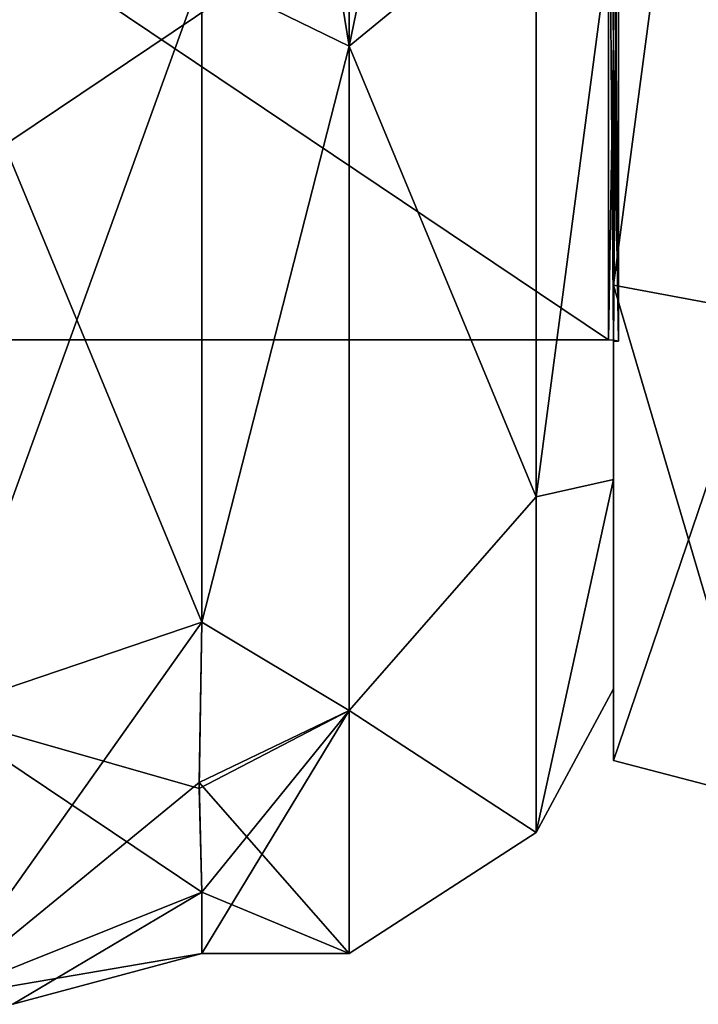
# Model space of a CAD drawing. Extents: x -23 to 700, y -1799 to -1.
# Tile 201 of 212: x 682 to 691, y -53 to -40. Entities that reach past the tile are written whole.
import ezdxf

# ---------------------------------------------------------------- set-up
doc = ezdxf.new("R2010")
doc.units = 0
doc.header["$LTSCALE"] = 67.568058
for name, color, linetype in [('1653', 7, 'CONTINUOUS'), ('1655', 7, 'CONTINUOUS'), ('1656', 7, 'CONTINUOUS'), ('1659', 7, 'CONTINUOUS'), ('1660', 7, 'CONTINUOUS'), ('1663', 7, 'CONTINUOUS'), ('1664', 7, 'CONTINUOUS'), ('1835', 7, 'CONTINUOUS'), ('1836', 7, 'CONTINUOUS'), ('835', 7, 'CONTINUOUS'), ('837', 7, 'CONTINUOUS'), ('867', 7, 'CONTINUOUS'), ('868', 7, 'CONTINUOUS'), ('869', 7, 'CONTINUOUS'), ('870', 7, 'CONTINUOUS'), ('871', 7, 'CONTINUOUS'), ('875', 7, 'CONTINUOUS')]:
    doc.layers.add(name, color=color, linetype=linetype)

msp = doc.modelspace()

# ---------------------------------------------------------------- linework, layer by layer
at = {"layer": '1653', "linetype": 'CONTINUOUS'}
for points in [[(690, -12.837, 15.164), (690, -20.05, 13.772), (690, -43.163, 15.164), (690, -12.837, 15.164)], [(690, -43.163, -15.164), (690, -35.95, -13.772), (690, -12.837, -15.164), (690, -43.163, -15.164)], [(690, -28, -21.444), (690, -43.163, -15.164), (690, -12.837, -15.164), (690, -28, -21.444)], [(690, -28, 21.444), (690, -12.837, 15.164), (690, -43.163, 15.164), (690, -28, 21.444)], [(690, -20.05, 13.772), (690, -35.95, 13.772), (690, -43.163, 15.164), (690, -20.05, 13.772)], [(690, -35.95, 13.772), (690, -43.902), (690, -43.163, 15.164), (690, -35.95, 13.772)], [(690, -43.902), (690, -35.95, -13.772), (690, -49.444), (690, -43.902)], [(690, -49.444), (690, -35.95, -13.772), (690, -43.163, -15.164), (690, -49.444)], [(690, -43.902), (690, -49.444), (690, -43.163, 15.164), (690, -43.902)]]:
    msp.add_3dface(points, dxfattribs=at)
at = {"layer": '1655', "linetype": 'CONTINUOUS'}
for points in [[(678.1, -43.885), (678.1, -35.942, -13.757), (689.934, -43.885), (678.1, -43.885)], [(689.934, -43.885), (678.1, -35.942, -13.757), (689.934, -35.942, -13.757), (689.934, -43.885)]]:
    msp.add_3dface(points, dxfattribs=at)
at = {"layer": '1656', "linetype": 'CONTINUOUS'}
for points in [[(678.1, -43.885), (689.934, -43.885), (689.934, -35.942, 13.757), (678.1, -43.885)], [(678.1, -35.942, 13.757), (678.1, -43.885), (689.934, -35.942, 13.757), (678.1, -35.942, 13.757)]]:
    msp.add_3dface(points, dxfattribs=at)
at = {"layer": '1659', "linetype": 'CONTINUOUS'}
for points in [[(690, -43.163, -15.164), (690, -28, -21.444), (692.009, -43.535, -15.535), (690, -43.163, -15.164)], [(692.009, -43.535, -15.535), (690, -28, -21.444), (692.009, -28, -21.97), (692.009, -43.535, -15.535)], [(690, -49.444), (690, -43.163, -15.164), (692.009, -49.97, 0), (690, -49.444)], [(692.009, -49.97, 0), (690, -43.163, -15.164), (692.009, -43.535, -15.535), (692.009, -49.97, 0)]]:
    msp.add_3dface(points, dxfattribs=at)
at = {"layer": '1660', "linetype": 'CONTINUOUS'}
for points in [[(690, -28, 21.444), (690, -43.163, 15.164), (692.009, -28, 21.97), (690, -28, 21.444)], [(692.009, -28, 21.97), (690, -43.163, 15.164), (692.009, -43.535, 15.535), (692.009, -28, 21.97)], [(690, -43.163, 15.164), (690, -49.444), (692.009, -43.535, 15.535), (690, -43.163, 15.164)], [(690, -49.444), (692.009, -49.97, 0), (692.009, -43.535, 15.535), (690, -49.444)]]:
    msp.add_3dface(points, dxfattribs=at)
at = {"layer": '1663', "linetype": 'CONTINUOUS'}
for points in [[(689.934, -35.942, 13.757), (689.934, -43.885), (690.064, -35.951, 13.772), (689.934, -35.942, 13.757)], [(689.934, -43.885), (689.999, -43.889), (690.064, -35.951, 13.772), (689.934, -43.885)], [(689.999, -43.889), (690.064, -43.902), (690.064, -35.951, 13.772), (689.999, -43.889)]]:
    msp.add_3dface(points, dxfattribs=at)
at = {"layer": '1664', "linetype": 'CONTINUOUS'}
for points in [[(689.934, -43.885), (689.934, -35.942, -13.757), (689.999, -43.889), (689.934, -43.885)], [(689.999, -43.889), (689.934, -35.942, -13.757), (690.064, -43.902), (689.999, -43.889)], [(690.064, -43.902), (689.934, -35.942, -13.757), (690.064, -35.951, -13.772), (690.064, -43.902)]]:
    msp.add_3dface(points, dxfattribs=at)
at = {"layer": '1835', "linetype": 'CONTINUOUS'}
for points in [[(690, -35.95, -13.772), (690, -43.902), (690.064, -35.951, -13.772), (690, -35.95, -13.772)], [(690, -43.902), (690.064, -43.902), (690.064, -35.951, -13.772), (690, -43.902)]]:
    msp.add_3dface(points, dxfattribs=at)
at = {"layer": '1836', "linetype": 'CONTINUOUS'}
for points in [[(690, -43.902), (690, -35.95, 13.772), (690.064, -43.902), (690, -43.902)], [(690.064, -43.902), (690, -35.95, 13.772), (690.064, -35.951, 13.772), (690.064, -43.902)]]:
    msp.add_3dface(points, dxfattribs=at)
at = {"layer": '835', "linetype": 'CONTINUOUS'}
for points in [[(690, -7.5, 0), (690, -10.269, 10.281), (690, -48.5, 0), (690, -7.5, 0)], [(690, -10.269, -10.281), (690, -7.5, 0), (690, -45.731, -10.281), (690, -10.269, -10.281)], [(690, -45.731, -10.281), (690, -7.5, 0), (690, -48.5, 0), (690, -45.731, -10.281)], [(690, -10.269, 10.281), (690, -17.796, 17.773), (690, -45.731, 10.281), (690, -10.269, 10.281)], [(690, -48.5, 0), (690, -10.269, 10.281), (690, -45.731, 10.281), (690, -48.5, 0)], [(690, -38.204, -17.773), (690, -10.269, -10.281), (690, -45.731, -10.281), (690, -38.204, -17.773)], [(690, -45.731, 10.281), (690, -17.796, 17.773), (690, -38.204, 17.773), (690, -45.731, 10.281)]]:
    msp.add_3dface(points, dxfattribs=at)
at = {"layer": '837', "linetype": 'CONTINUOUS'}
for points in [[(684.55, -28, -24), (686.5, -28, -24), (686.5, -40, -20.785), (684.55, -28, -24)], [(686.5, -40, 20.785), (686.5, -28, 24), (684.55, -39.049, 21.305), (686.5, -40, 20.785)], [(684.55, -28, -24), (686.5, -40, -20.785), (684.55, -39.049, -21.305), (684.55, -28, -24)], [(684.55, -47.617, 13.826), (686.5, -40, 20.785), (684.55, -39.049, 21.305), (684.55, -47.617, 13.826)], [(684.55, -39.049, -21.305), (686.5, -40, -20.785), (684.55, -47.617, -13.826), (684.55, -39.049, -21.305)], [(686.5, -48.785, 12), (686.5, -40, 20.785), (684.55, -47.617, 13.826), (686.5, -48.785, 12)], [(686.5, -40, -20.785), (686.5, -48.785, -12), (684.55, -47.617, -13.826), (686.5, -40, -20.785)], [(684.516, -49.816, 10.003), (686.5, -48.785, 12), (684.55, -47.617, 13.826), (684.516, -49.816, 10.003)], [(684.55, -47.617, -13.826), (686.5, -48.785, -12), (684.516, -49.736, -10.175), (684.55, -47.617, -13.826)], [(684.55, -51.189, 6.186), (686.5, -48.785, 12), (684.516, -49.816, 10.003), (684.55, -51.189, 6.186)], [(686.5, -48.785, -12), (686.5, -52, 0), (684.516, -49.736, -10.175), (686.5, -48.785, -12)], [(686.5, -52, 0), (686.5, -48.785, 12), (684.55, -52, 0), (686.5, -52, 0)], [(684.55, -52, 0), (686.5, -48.785, 12), (684.55, -51.189, 6.186), (684.55, -52, 0)], [(684.516, -49.736, -10.175), (686.5, -52, 0), (684.55, -51.189, -6.186), (684.516, -49.736, -10.175)], [(684.55, -51.189, -6.186), (686.5, -52, 0), (684.55, -52, 0), (684.55, -51.189, -6.186)]]:
    msp.add_3dface(points, dxfattribs=at)
at = {"layer": '867', "linetype": 'CONTINUOUS'}
for points in [[(684.55, -39.049, -21.305), (684.55, -47.617, -13.826), (681.014, -39.075, -22.93), (684.55, -39.049, -21.305)], [(684.55, -47.617, -13.826), (681.014, -48.814, -14.67), (681.014, -39.075, -22.93), (684.55, -47.617, -13.826)]]:
    msp.add_3dface(points, dxfattribs=at)
at = {"layer": '868', "linetype": 'CONTINUOUS'}
for points in [[(684.55, -47.617, -13.826), (684.516, -49.736, -10.175), (681.014, -52.604, -6.563), (684.55, -47.617, -13.826)], [(684.55, -47.617, -13.826), (681.014, -52.604, -6.563), (681.014, -48.814, -14.67), (684.55, -47.617, -13.826)], [(684.516, -49.736, -10.175), (684.55, -51.189, -6.186), (681.014, -52.604, -6.563), (684.516, -49.736, -10.175)]]:
    msp.add_3dface(points, dxfattribs=at)
at = {"layer": '869', "linetype": 'CONTINUOUS'}
for points in [[(684.55, -51.189, -6.186), (682.05, -52.67, 0), (681.014, -52.604, -6.563), (684.55, -51.189, -6.186)], [(684.55, -52, 0), (684.55, -51.189, 6.186), (681.014, -52.604, 6.563), (684.55, -52, 0)], [(684.55, -51.189, -6.186), (684.55, -52, 0), (682.05, -52.67, 0), (684.55, -51.189, -6.186)], [(684.55, -52, 0), (681.014, -52.604, 6.563), (682.05, -52.67, 0), (684.55, -52, 0)]]:
    msp.add_3dface(points, dxfattribs=at)
at = {"layer": '870', "linetype": 'CONTINUOUS'}
for points in [[(684.516, -49.816, 10.003), (684.55, -47.617, 13.826), (681.014, -48.814, 14.67), (684.516, -49.816, 10.003)], [(684.55, -51.189, 6.186), (684.516, -49.816, 10.003), (681.014, -48.814, 14.67), (684.55, -51.189, 6.186)], [(684.55, -51.189, 6.186), (681.014, -48.814, 14.67), (681.014, -52.604, 6.563), (684.55, -51.189, 6.186)]]:
    msp.add_3dface(points, dxfattribs=at)
at = {"layer": '871', "linetype": 'CONTINUOUS'}
for points in [[(684.55, -47.617, 13.826), (684.55, -39.049, 21.305), (681.014, -48.814, 14.67), (684.55, -47.617, 13.826)], [(684.55, -39.049, 21.305), (681.014, -39.075, 22.93), (681.014, -48.814, 14.67), (684.55, -39.049, 21.305)]]:
    msp.add_3dface(points, dxfattribs=at)
at = {"layer": '875', "linetype": 'CONTINUOUS'}
for points in [[(686.5, -40, -20.785), (686.5, -28, -24), (688.975, -37.968, -20.7), (686.5, -40, -20.785)], [(686.5, -28, 24), (686.5, -40, 20.785), (688.975, -28, 22.975), (686.5, -28, 24)], [(686.5, -40, 20.785), (688.975, -37.968, 20.7), (688.975, -28, 22.975), (686.5, -40, 20.785)], [(686.5, -40, 20.785), (688.975, -45.962, 14.325), (688.975, -37.968, 20.7), (686.5, -40, 20.785)], [(686.5, -40, -20.785), (688.975, -37.968, -20.7), (688.975, -45.962, -14.325), (686.5, -40, -20.785)], [(688.975, -37.968, -20.7), (690, -38.204, -17.773), (688.975, -45.962, -14.325), (688.975, -37.968, -20.7)], [(688.975, -45.962, 14.325), (690, -38.204, 17.773), (688.975, -37.968, 20.7), (688.975, -45.962, 14.325)], [(690, -38.204, -17.773), (690, -45.731, -10.281), (688.975, -45.962, -14.325), (690, -38.204, -17.773)], [(690, -45.731, 10.281), (690, -38.204, 17.773), (688.975, -45.962, 14.325), (690, -45.731, 10.281)], [(686.5, -40, 20.785), (686.5, -48.785, 12), (688.975, -45.962, 14.325), (686.5, -40, 20.785)], [(686.5, -48.785, -12), (686.5, -40, -20.785), (688.975, -45.962, -14.325), (686.5, -48.785, -12)], [(690, -45.731, -10.281), (690, -48.5, 0), (688.975, -50.399, -5.112), (690, -45.731, -10.281)], [(688.975, -45.962, -14.325), (690, -45.731, -10.281), (688.975, -50.399, -5.112), (688.975, -45.962, -14.325)], [(690, -48.5, 0), (690, -45.731, 10.281), (688.975, -50.399, 5.112), (690, -48.5, 0)], [(688.975, -50.399, 5.112), (690, -45.731, 10.281), (688.975, -45.962, 14.325), (688.975, -50.399, 5.112)], [(686.5, -48.785, 12), (688.975, -50.399, 5.112), (688.975, -45.962, 14.325), (686.5, -48.785, 12)], [(686.5, -48.785, -12), (688.975, -45.962, -14.325), (688.975, -50.399, -5.112), (686.5, -48.785, -12)], [(688.975, -50.399, -5.112), (690, -48.5, 0), (688.975, -50.399, 5.112), (688.975, -50.399, -5.112)], [(686.5, -48.785, 12), (686.5, -52, 0), (688.975, -50.399, 5.112), (686.5, -48.785, 12)], [(686.5, -52, 0), (686.5, -48.785, -12), (688.975, -50.399, -5.112), (686.5, -52, 0)], [(686.5, -52, 0), (688.975, -50.399, -5.112), (688.975, -50.399, 5.112), (686.5, -52, 0)]]:
    msp.add_3dface(points, dxfattribs=at)

doc.saveas('drawing.dxf')
